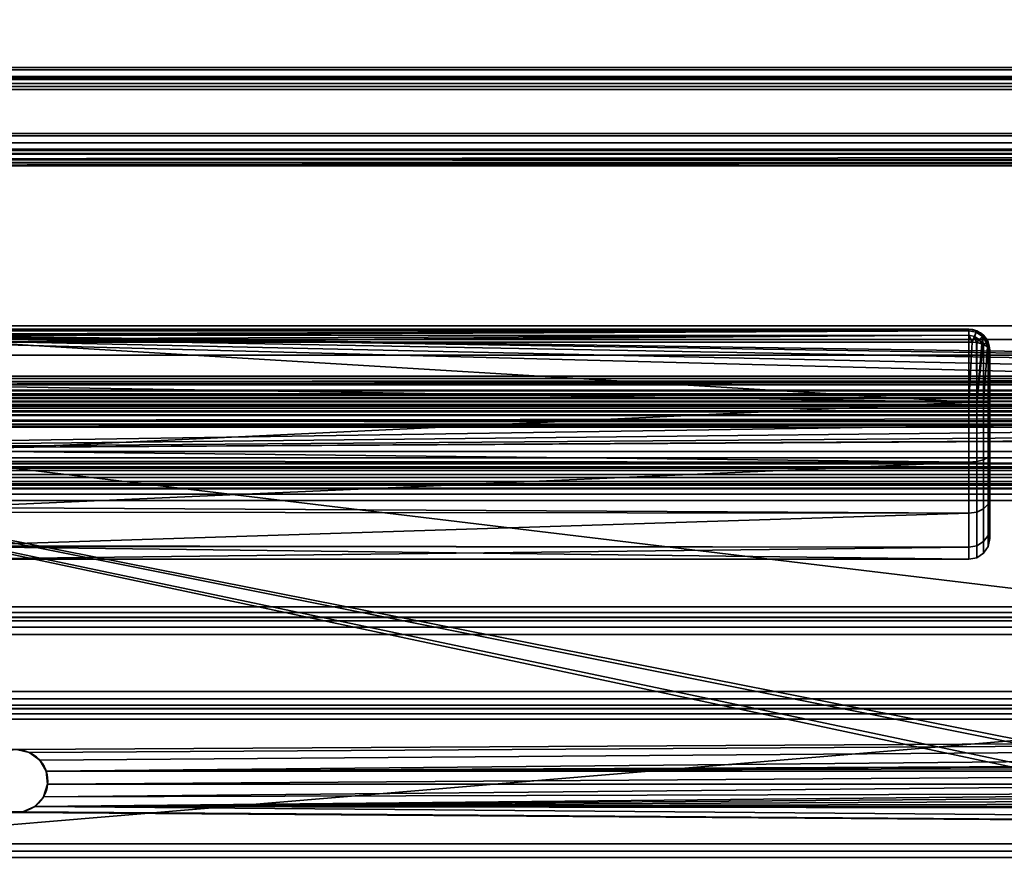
# Model space of a CAD drawing. Header units: millimetres. Extents: x -508 to 6708, y -110 to 248.
# Tile 188 of 256: x -222 to -128, y 21 to 101. Entities that reach past the tile are written whole.
import ezdxf

# ---------------------------------------------------------------- set-up
doc = ezdxf.new("R2010")
doc.units = ezdxf.units.MM
doc.layers.add('151', color=7, linetype='Continuous', true_color=0xffffff)

# ---------------------------------------------------------------- blocks, each defined once
blk = doc.blocks.new('UG_SURFACE_001')
at = {"layer": '151', "color": 252, "linetype": 'Continuous', "lineweight": 35}
for points in [[(507.5, -5.3, 2215.25), (507.5, 229.4, 2215.25), (-507.5, 229.4, 2215.25), (-507.5, -5.3, 2215.25)], [(-357.5, -5.3, 2065.25), (-357.5, 229.4, 2065.25), (357.5, 229.4, 2065.25), (357.5, -5.3, 2065.25)]]:
    blk.add_3dface(points, dxfattribs=at)
blk = doc.blocks.new('UG_SURFACE_023')
at = {"layer": '151', "color": 254, "linetype": 'Continuous', "lineweight": 35}
for points in [[(-131, 71, 1116), (-131, 71, 1092), (-226, 71, 1092.051), (-226, 71, 1115.949)], [(-131, 71, 1092), (-225.998, 71, 1092), (-226, 71, 1092.051)], [(-226, 71, 1115.949), (-225.998, 71, 1116), (-131, 71, 1116)], [(-131, 71, 1116), (-225.998, 71, 1116), (-225.93, 70.888, 1116.66)], [(-225.93, 70.888, 1091.34), (-225.998, 71, 1092), (-131, 71, 1092)], [(-225.93, 70.888, 1116.66), (-225.919, 70.853, 1116.723), (-131, 71, 1116)], [(-131, 71, 1092), (-225.919, 70.853, 1091.277), (-225.93, 70.888, 1091.34)], [(-131, 71, 1116), (-225.919, 70.853, 1116.723), (-225.913, 70.835, 1116.757)], [(-225.913, 70.835, 1091.243), (-225.919, 70.853, 1091.277), (-131, 71, 1092)], [(-225.913, 70.835, 1116.757), (-131, 70.847, 1116.764), (-131, 71, 1116)], [(-131, 71, 1092), (-131, 70.847, 1091.236), (-225.913, 70.835, 1091.243)], [(-131, 70.846, 1116.768), (-131, 70.847, 1116.764), (-225.913, 70.835, 1116.757)], [(-225.831, 70.566, 1090.757), (-225.913, 70.835, 1091.243), (-131, 70.847, 1091.236)], [(-131, 70.846, 1116.768), (-225.913, 70.835, 1116.757), (-225.831, 70.566, 1117.244)], [(-131, 70.847, 1091.236), (-225.794, 70.416, 1090.621), (-225.831, 70.566, 1090.757)], [(-225.831, 70.566, 1117.244), (-225.794, 70.416, 1117.379), (-131, 70.846, 1116.768)], [(-225.79, 70.399, 1090.607), (-225.794, 70.416, 1090.621), (-131, 70.847, 1091.236)], [(-131, 70.846, 1116.768), (-225.794, 70.416, 1117.379), (-225.79, 70.399, 1117.393)], [(-131, 70.847, 1091.236), (-131, 70.846, 1091.232), (-225.79, 70.399, 1090.607)], [(-225.79, 70.399, 1117.393), (-131, 70.415, 1117.411), (-131, 70.846, 1116.768)], [(-131, 70.846, 1091.232), (-131, 70.415, 1090.589), (-225.79, 70.399, 1090.607)], [(-130.293, 70.706, 1116.768), (-130.235, 70.848, 1116), (-131, 71, 1116), (-131, 70.847, 1116.764)], [(-131, 70.847, 1091.236), (-131, 71, 1092), (-130.235, 70.848, 1092), (-130.293, 70.706, 1091.232)], [(-131, 71, 1092), (-131, 71, 1116), (-130.235, 70.848, 1116), (-130.235, 70.848, 1092)], [(-131, 70.847, 1116.764), (-131, 70.846, 1116.768), (-130.293, 70.706, 1116.768)], [(-130.293, 70.706, 1091.232), (-131, 70.846, 1091.232), (-131, 70.847, 1091.236)], [(-130.461, 70.302, 1117.419), (-130.293, 70.706, 1116.768), (-131, 70.846, 1116.768), (-131, 70.415, 1117.411)], [(-131, 70.415, 1090.589), (-131, 70.846, 1091.232), (-130.293, 70.706, 1091.232), (-130.461, 70.302, 1090.581)], [(-130.461, 70.302, 1117.419), (-130.003, 69.997, 1117.419), (-129.694, 70.306, 1116.768), (-130.293, 70.706, 1116.768)], [(-130.293, 70.706, 1091.232), (-129.694, 70.306, 1091.232), (-130.003, 69.997, 1090.581), (-130.461, 70.302, 1090.581)], [(-130.293, 70.706, 1116.768), (-129.694, 70.306, 1116.768), (-129.586, 70.414, 1116), (-130.235, 70.848, 1116)], [(-130.235, 70.848, 1092), (-129.586, 70.414, 1092), (-129.694, 70.306, 1091.232), (-130.293, 70.706, 1091.232)], [(-130.235, 70.848, 1092), (-130.235, 70.848, 1116), (-129.586, 70.414, 1116), (-129.586, 70.414, 1092)], [(-131, 64.025, 1089), (-229, 65.568, 1089.082), (-225.647, 69.769, 1090.154)], [(-225.647, 69.769, 1117.846), (-229, 65.568, 1118.918), (-131, 64.025, 1119)], [(-131, 70.41, 1117.419), (-131, 70.415, 1117.411), (-225.79, 70.399, 1117.393)], [(-225.711, 70.067, 1090.308), (-225.79, 70.399, 1090.607), (-131, 70.415, 1090.589)], [(-131, 70.41, 1117.419), (-225.79, 70.399, 1117.393), (-225.711, 70.067, 1117.692)], [(-131, 70.415, 1090.589), (-225.65, 69.783, 1090.16), (-225.711, 70.067, 1090.308)], [(-225.711, 70.067, 1117.692), (-225.65, 69.783, 1117.84), (-131, 70.41, 1117.419)], [(-225.647, 69.769, 1090.154), (-225.65, 69.783, 1090.16), (-131, 70.415, 1090.589)], [(-131, 70.41, 1117.419), (-225.65, 69.783, 1117.84), (-225.647, 69.769, 1117.846)], [(-131, 70.415, 1090.589), (-131, 70.41, 1090.581), (-225.647, 69.769, 1090.154)], [(-225.647, 69.769, 1117.846), (-131, 69.769, 1117.846), (-131, 70.41, 1117.419)], [(-131, 70.41, 1090.581), (-131, 69.769, 1090.154), (-225.647, 69.769, 1090.154)], [(-131, 64.025, 1119), (-131, 69.769, 1117.846), (-225.647, 69.769, 1117.846)], [(-225.647, 69.769, 1090.154), (-131, 69.769, 1090.154), (-131, 64.025, 1089)], [(-131, 70.415, 1117.411), (-131, 70.41, 1117.419), (-130.461, 70.302, 1117.419)], [(-130.461, 70.302, 1090.581), (-131, 70.41, 1090.581), (-131, 70.415, 1090.589)], [(-131, 70.41, 1117.419), (-131, 69.769, 1117.846), (-130.661, 69.743, 1117.784)], [(-130.661, 69.743, 1117.784), (-130.461, 70.302, 1117.419), (-131, 70.41, 1117.419)], [(-131, 70.41, 1090.581), (-130.461, 70.302, 1090.581), (-130.661, 69.743, 1090.216)], [(-130.661, 69.743, 1090.216), (-131, 69.769, 1090.154), (-131, 70.41, 1090.581)], [(-131, 64.025, 1089), (-131, 69.769, 1090.154), (-130.661, 69.743, 1090.216)], [(-130.661, 69.743, 1117.784), (-131, 69.769, 1117.846), (-131, 64.025, 1119)], [(-131, 64.025, 1119), (-130.235, 64.025, 1118.848), (-130.271, 69.713, 1117.712), (-130.661, 69.743, 1117.784)], [(-130.661, 69.743, 1090.216), (-130.271, 69.713, 1090.288), (-130.235, 64.025, 1089.152), (-131, 64.025, 1089)], [(-130.461, 70.302, 1117.419), (-130.661, 69.743, 1117.784), (-130.271, 69.713, 1117.712)], [(-130.271, 69.713, 1090.288), (-130.661, 69.743, 1090.216), (-130.461, 70.302, 1090.581)], [(-130.271, 69.713, 1117.712), (-130.003, 69.997, 1117.419), (-130.461, 70.302, 1117.419)], [(-130.461, 70.302, 1090.581), (-130.003, 69.997, 1090.581), (-130.271, 69.713, 1090.288)], [(-130.003, 69.997, 1117.419), (-130.271, 69.713, 1117.712), (-130.235, 69.711, 1117.706)], [(-130.235, 69.711, 1090.294), (-130.271, 69.713, 1090.288), (-130.003, 69.997, 1090.581)], [(-130.235, 64.025, 1118.848), (-130.235, 69.711, 1117.706), (-130.271, 69.713, 1117.712)], [(-130.271, 69.713, 1090.288), (-130.235, 69.711, 1090.294), (-130.235, 64.025, 1089.152)], [(-130.235, 69.711, 1117.706), (-129.755, 69.587, 1117.41), (-130.003, 69.997, 1117.419)], [(-130.003, 69.997, 1090.581), (-129.755, 69.587, 1090.59), (-130.235, 69.711, 1090.294)], [(-130.235, 64.025, 1089.152), (-130.235, 69.711, 1090.294), (-129.755, 69.587, 1090.59)], [(-129.755, 69.587, 1117.41), (-130.235, 69.711, 1117.706), (-130.235, 64.025, 1118.848)], [(-129.694, 70.306, 1116.768), (-130.003, 69.997, 1117.419), (-129.755, 69.587, 1117.41)], [(-129.755, 69.587, 1090.59), (-130.003, 69.997, 1090.581), (-129.694, 70.306, 1091.232)], [(-129.755, 69.587, 1117.41), (-129.631, 69.556, 1117.333), (-129.694, 70.306, 1116.768)], [(-129.694, 70.306, 1091.232), (-129.631, 69.556, 1090.667), (-129.755, 69.587, 1090.59)], [(-129.694, 70.306, 1116.768), (-129.294, 69.707, 1116.768), (-129.152, 69.765, 1116), (-129.586, 70.414, 1116)], [(-129.586, 70.414, 1092), (-129.152, 69.765, 1092), (-129.294, 69.707, 1091.232), (-129.694, 70.306, 1091.232)], [(-129.631, 69.556, 1117.333), (-129.294, 69.707, 1116.768), (-129.694, 70.306, 1116.768)], [(-129.694, 70.306, 1091.232), (-129.294, 69.707, 1091.232), (-129.631, 69.556, 1090.667)], [(-129.294, 69.707, 1116.768), (-129.631, 69.556, 1117.333), (-129.586, 69.544, 1117.305)], [(-129.586, 69.544, 1090.695), (-129.631, 69.556, 1090.667), (-129.294, 69.707, 1091.232)], [(-129.586, 70.414, 1092), (-129.586, 70.414, 1116), (-129.152, 69.765, 1116), (-129.152, 69.765, 1092)], [(-129.586, 69.544, 1117.305), (-129.194, 69.318, 1116.764), (-129.294, 69.707, 1116.768)], [(-129.294, 69.707, 1091.232), (-129.194, 69.318, 1091.236), (-129.586, 69.544, 1090.695)], [(-129.152, 69.765, 1116), (-129.294, 69.707, 1116.768), (-129.194, 69.318, 1116.764)], [(-129.194, 69.318, 1091.236), (-129.294, 69.707, 1091.232), (-129.152, 69.765, 1092)], [(-129.194, 69.318, 1116.764), (-129.152, 69.294, 1116.706), (-129.152, 69.765, 1116)], [(-129.152, 69.765, 1092), (-129.152, 69.294, 1091.293), (-129.194, 69.318, 1091.236)], [(-129.152, 69.294, 1116.706), (-129, 69, 1116), (-129.152, 69.765, 1116)], [(-129.152, 69.765, 1092), (-129, 69, 1092), (-129.152, 69.294, 1091.293)], [(-129.152, 69.765, 1092), (-129.152, 69.765, 1116), (-129, 69, 1116), (-129, 69, 1092)], [(-130.235, 64.025, 1118.848), (-129.631, 69.556, 1117.333), (-129.755, 69.587, 1117.41)], [(-129.755, 69.587, 1090.59), (-129.631, 69.556, 1090.667), (-130.235, 64.025, 1089.152)], [(-130.235, 64.025, 1118.848), (-129.586, 64.024, 1118.414), (-129.586, 69.544, 1117.305), (-129.631, 69.556, 1117.333)], [(-129.631, 69.556, 1090.667), (-129.586, 69.544, 1090.695), (-129.586, 64.024, 1089.586), (-130.235, 64.025, 1089.152)], [(-129.586, 64.024, 1089.586), (-129.586, 69.544, 1090.695), (-129.194, 69.318, 1091.236)], [(-129.194, 69.318, 1116.764), (-129.586, 69.544, 1117.305), (-129.586, 64.024, 1118.414)], [(-129.586, 64.024, 1118.414), (-129.152, 64.023, 1117.765), (-129.152, 69.294, 1116.706), (-129.194, 69.318, 1116.764)], [(-129.194, 69.318, 1091.236), (-129.152, 69.294, 1091.293), (-129.152, 64.023, 1090.235), (-129.586, 64.024, 1089.586)], [(-129, 69, 1092), (-129, 64.022, 1091), (-129.152, 64.023, 1090.235), (-129.152, 69.294, 1091.293)], [(-129, 64.022, 1117), (-129, 69, 1116), (-129.152, 69.294, 1116.706), (-129.152, 64.023, 1117.765)], [(-129, 69, 1092), (-129, 69, 1116), (-129, 64.022, 1117), (-129, 59.04, 1116.017)], [(-129, 59.04, 1091.983), (-129, 64.022, 1091), (-129, 69, 1092), (-129, 59.04, 1116.017)], [(-131, 64.025, 1089), (-229, 64.051, 1089.242), (-229, 65.568, 1089.082)], [(-229, 65.568, 1118.918), (-229, 64.051, 1118.758), (-131, 64.025, 1119)], [(-131, 64.025, 1119), (-229, 64.051, 1118.758), (-229, 59.365, 1118.266)], [(-229, 59.365, 1089.734), (-229, 64.051, 1089.242), (-131, 64.025, 1089)], [(-229, 59.365, 1118.266), (-131, 58.277, 1117.865), (-131, 64.025, 1119)], [(-131, 64.025, 1089), (-131, 58.277, 1090.135), (-229, 59.365, 1089.734)], [(-130.235, 64.025, 1089.152), (-130.235, 58.335, 1090.275), (-131, 58.277, 1090.135), (-131, 64.025, 1089)], [(-130.235, 58.335, 1117.725), (-130.235, 64.025, 1118.848), (-131, 64.025, 1119), (-131, 58.277, 1117.865)], [(-129.586, 64.024, 1089.586), (-129.586, 58.501, 1090.676), (-130.235, 58.335, 1090.275), (-130.235, 64.025, 1089.152)], [(-129.586, 58.501, 1117.324), (-129.586, 64.024, 1118.414), (-130.235, 64.025, 1118.848), (-130.235, 58.335, 1117.725)], [(-129.152, 64.023, 1090.235), (-129.152, 58.748, 1091.276), (-129.586, 58.501, 1090.676), (-129.586, 64.024, 1089.586)], [(-129.152, 58.748, 1116.724), (-129.152, 64.023, 1117.765), (-129.586, 64.024, 1118.414), (-129.586, 58.501, 1117.324)], [(-129, 64.022, 1091), (-129, 59.04, 1091.983), (-129.152, 58.748, 1091.276), (-129.152, 64.023, 1090.235)], [(-129, 59.04, 1116.017), (-129, 64.022, 1117), (-129.152, 64.023, 1117.765), (-129.152, 58.748, 1116.724)], [(-131, 58.277, 1090.135), (-229, 58.376, 1090.305), (-229, 59.365, 1089.734)], [(-229, 59.365, 1118.266), (-229, 58.376, 1117.695), (-131, 58.277, 1117.865)], [(-131, 58.277, 1117.865), (-229, 58.376, 1117.695), (-229, 53.963, 1115.147)], [(-229, 53.963, 1092.853), (-229, 58.376, 1090.305), (-131, 58.277, 1090.135)], [(-130.235, 58.335, 1090.275), (-130.235, 53.51, 1093.492), (-131, 53.402, 1093.385), (-131, 58.277, 1090.135)], [(-130.235, 53.51, 1114.508), (-130.235, 58.335, 1117.725), (-131, 58.277, 1117.865), (-131, 53.402, 1114.615)], [(-129.586, 58.501, 1090.676), (-129.586, 53.816, 1093.799), (-130.235, 53.51, 1093.492), (-130.235, 58.335, 1090.275)], [(-129.586, 53.816, 1114.201), (-129.586, 58.501, 1117.324), (-130.235, 58.335, 1117.725), (-130.235, 53.51, 1114.508)], [(-129.152, 58.748, 1091.276), (-129.152, 54.275, 1094.258), (-129.586, 53.816, 1093.799), (-129.586, 58.501, 1090.676)], [(-129.152, 54.275, 1113.742), (-129.152, 58.748, 1116.724), (-129.586, 58.501, 1117.324), (-129.586, 53.816, 1114.201)], [(-129, 59.04, 1091.983), (-129, 54.815, 1094.8), (-129.152, 54.275, 1094.258), (-129.152, 58.748, 1091.276)], [(-129, 54.815, 1113.2), (-129, 59.04, 1116.017), (-129.152, 58.748, 1116.724), (-129.152, 54.275, 1113.742)], [(-129, 54.815, 1094.8), (-129, 59.04, 1116.017), (-129, 54.815, 1113.2)], [(-129, 54.815, 1094.8), (-129, 59.04, 1091.983), (-129, 59.04, 1116.017)], [(-229, 53.963, 1115.147), (-131, 53.402, 1114.615), (-131, 58.277, 1117.865)], [(-131, 58.277, 1090.135), (-131, 53.402, 1093.385), (-229, 53.963, 1092.853)], [(-129, 54.815, 1094.8), (-129, 51.992, 1099.02), (-129.152, 51.285, 1098.727), (-129.152, 54.275, 1094.258)], [(-129, 51.992, 1108.98), (-129, 54.815, 1113.2), (-129.152, 54.275, 1113.742), (-129.152, 51.285, 1109.273)], [(-129, 54.815, 1113.2), (-129, 51.992, 1108.98), (-129, 51, 1104)], [(-129, 51, 1104), (-129, 51.992, 1099.02), (-129, 54.815, 1094.8), (-129, 54.815, 1113.2)], [(-131, 53.402, 1093.385), (-229, 53.516, 1093.467), (-229, 53.963, 1092.853)], [(-229, 53.963, 1115.147), (-229, 53.516, 1114.532), (-131, 53.402, 1114.615)], [(-129.586, 53.816, 1093.799), (-129.586, 50.685, 1098.478), (-130.235, 50.285, 1098.312), (-130.235, 53.51, 1093.492)], [(-129.586, 50.685, 1109.522), (-129.586, 53.816, 1114.201), (-130.235, 53.51, 1114.508), (-130.235, 50.285, 1109.688)], [(-129.152, 54.275, 1094.258), (-129.152, 51.285, 1098.727), (-129.586, 50.685, 1098.478), (-129.586, 53.816, 1093.799)], [(-129.152, 51.285, 1109.273), (-129.152, 54.275, 1113.742), (-129.586, 53.816, 1114.201), (-129.586, 50.685, 1109.522)], [(-131, 53.402, 1114.615), (-229, 53.516, 1114.532), (-229, 50.297, 1110.101)], [(-229, 50.297, 1097.899), (-229, 53.516, 1093.467), (-131, 53.402, 1093.385)], [(-229, 50.297, 1110.101), (-131, 50.144, 1109.746), (-131, 53.402, 1114.615)], [(-229, 50.297, 1097.899), (-131, 53.402, 1093.385), (-131, 50.144, 1098.254)], [(-130.235, 53.51, 1093.492), (-130.235, 50.285, 1098.312), (-131, 50.144, 1098.254), (-131, 53.402, 1093.385)], [(-130.235, 50.285, 1109.688), (-130.235, 53.51, 1114.508), (-131, 53.402, 1114.615), (-131, 50.144, 1109.746)], [(-129, 51.992, 1099.02), (-129, 51, 1104), (-129.152, 50.235, 1104), (-129.152, 51.285, 1098.727)], [(-129, 51, 1104), (-129, 51.992, 1108.98), (-129.152, 51.285, 1109.273), (-129.152, 50.235, 1104)], [(-129.152, 51.285, 1098.727), (-129.152, 50.235, 1104), (-129.586, 49.586, 1104), (-129.586, 50.685, 1098.478)], [(-129.152, 50.235, 1104), (-129.152, 51.285, 1109.273), (-129.586, 50.685, 1109.522), (-129.586, 49.586, 1104)], [(-131, 50.144, 1098.254), (-229, 50.218, 1098.27), (-229, 50.297, 1097.899)], [(-229, 50.297, 1110.101), (-229, 50.218, 1109.73), (-131, 50.144, 1109.746)], [(-131, 50.144, 1109.746), (-229, 50.218, 1109.73), (-229, 49, 1104)], [(-131, 49, 1104), (-229, 49, 1104), (-229, 50.218, 1098.27)], [(-229, 50.218, 1098.27), (-131, 50.144, 1098.254), (-131, 49, 1104)], [(-229, 49, 1104), (-131, 49, 1104), (-131, 50.144, 1109.746)], [(-130.235, 50.285, 1098.312), (-130.235, 49.152, 1104), (-131, 49, 1104), (-131, 50.144, 1098.254)], [(-130.235, 49.152, 1104), (-130.235, 50.285, 1109.688), (-131, 50.144, 1109.746), (-131, 49, 1104)], [(-129.586, 50.685, 1098.478), (-129.586, 49.586, 1104), (-130.235, 49.152, 1104), (-130.235, 50.285, 1098.312)], [(-129.586, 49.586, 1104), (-129.586, 50.685, 1109.522), (-130.235, 50.285, 1109.688), (-130.235, 49.152, 1104)]]:
    blk.add_3dface(points, dxfattribs=at)
blk = doc.blocks.new('UG_SURFACE_205')
at = {"layer": '151', "color": 252, "linetype": 'Continuous', "lineweight": 35}
for points in [[(-343, 88.2, 2050.25), (343, 88.2, 2050.25), (343, 89.7, 2050.25), (-343, 89.7, 2050.25)], [(-326.08, 89.7, 2033.33), (-343, 89.7, 2050.25), (343, 89.7, 2050.25), (326.08, 89.7, 2033.33)], [(324.901, 89.466, 2032.151), (-324.901, 89.466, 2032.151), (-326.08, 89.7, 2033.33), (326.08, 89.7, 2033.33)], [(323.902, 88.798, 2031.152), (-323.902, 88.798, 2031.152), (-324.901, 89.466, 2032.151), (324.901, 89.466, 2032.151)], [(323.234, 87.799, 2030.484), (-323.234, 87.799, 2030.484), (-323.902, 88.798, 2031.152), (323.902, 88.798, 2031.152)], [(-326.08, 88.2, 2033.33), (326.08, 88.2, 2033.33), (343, 88.2, 2050.25), (-343, 88.2, 2050.25)], [(326.08, 88.2, 2033.33), (-326.08, 88.2, 2033.33), (-325.475, 88.08, 2032.725), (325.475, 88.08, 2032.725)], [(325.475, 88.08, 2032.725), (-325.475, 88.08, 2032.725), (-324.963, 87.737, 2032.213), (324.963, 87.737, 2032.213)], [(324.963, 87.737, 2032.213), (-324.963, 87.737, 2032.213), (-324.62, 87.225, 2031.87), (324.62, 87.225, 2031.87)], [(-323.059, 87.221, 2030.309), (-323.234, 87.799, 2030.484), (323.234, 87.799, 2030.484)], [(-323.059, 87.221, 2030.309), (323.234, 87.799, 2030.484), (323.059, 87.221, 2030.309)], [(324.53, 86.928, 2031.78), (-324.62, 87.225, 2031.87), (-324.53, 86.928, 2031.78)], [(324.53, 86.928, 2031.78), (324.62, 87.225, 2031.87), (-324.62, 87.225, 2031.87)], [(-324.53, 86.928, 2031.78), (324.5, 86.62, 2031.75), (324.53, 86.928, 2031.78)], [(-324.53, 86.928, 2031.78), (-324.5, 86.62, 2031.75), (324.5, 86.62, 2031.75)], [(-324.5, 66.28, 2031.75), (324.5, 66.28, 2031.75), (324.5, 86.62, 2031.75), (-324.5, 86.62, 2031.75)], [(323.059, 87.221, 2030.309), (-323, 86.62, 2030.25), (-323.059, 87.221, 2030.309)], [(323.059, 87.221, 2030.309), (323, 86.62, 2030.25), (-323, 86.62, 2030.25)], [(-323, 66.28, 2030.25), (-323, 86.62, 2030.25), (323, 86.62, 2030.25), (323, 66.28, 2030.25)], [(324.5, 66.28, 2031.75), (-324.5, 66.28, 2031.75), (-324.441, 65.679, 2031.691)], [(324.441, 65.679, 2031.691), (324.5, 66.28, 2031.75), (-324.441, 65.679, 2031.691)], [(-322.97, 65.972, 2030.22), (-323, 66.28, 2030.25), (323, 66.28, 2030.25)], [(-322.97, 65.972, 2030.22), (323, 66.28, 2030.25), (322.97, 65.972, 2030.22)], [(322.97, 65.972, 2030.22), (322.88, 65.675, 2030.13), (-322.88, 65.675, 2030.13), (-322.97, 65.972, 2030.22)], [(-324.441, 65.679, 2031.691), (-324.266, 65.101, 2031.516), (324.266, 65.101, 2031.516), (324.441, 65.679, 2031.691)], [(324.266, 65.101, 2031.516), (-324.266, 65.101, 2031.516), (-323.598, 64.102, 2030.848), (323.598, 64.102, 2030.848)], [(322.537, 65.163, 2029.787), (-322.537, 65.163, 2029.787), (-322.88, 65.675, 2030.13), (322.88, 65.675, 2030.13)], [(322.025, 64.82, 2029.275), (-322.025, 64.82, 2029.275), (-322.537, 65.163, 2029.787), (322.537, 65.163, 2029.787)], [(323.598, 64.102, 2030.848), (-323.598, 64.102, 2030.848), (-322.599, 63.434, 2029.849), (322.599, 63.434, 2029.849)], [(321.42, 64.7, 2028.67), (-321.42, 64.7, 2028.67), (-322.025, 64.82, 2029.275), (322.025, 64.82, 2029.275)], [(-316.08, 64.7, 2023.33), (-321.42, 64.7, 2028.67), (321.42, 64.7, 2028.67), (316.08, 64.7, 2023.33)], [(314.901, 64.466, 2022.151), (-314.901, 64.466, 2022.151), (-316.08, 64.7, 2023.33), (316.08, 64.7, 2023.33)], [(313.902, 63.798, 2021.152), (-313.902, 63.798, 2021.152), (-314.901, 64.466, 2022.151), (314.901, 64.466, 2022.151)], [(322.599, 63.434, 2029.849), (-322.599, 63.434, 2029.849), (-321.42, 63.2, 2028.67), (321.42, 63.2, 2028.67)], [(-316.08, 63.2, 2023.33), (316.08, 63.2, 2023.33), (321.42, 63.2, 2028.67), (-321.42, 63.2, 2028.67)], [(316.08, 63.2, 2023.33), (-316.08, 63.2, 2023.33), (-315.475, 63.08, 2022.725), (315.475, 63.08, 2022.725)], [(315.475, 63.08, 2022.725), (-315.475, 63.08, 2022.725), (-314.963, 62.737, 2022.213), (314.963, 62.737, 2022.213)], [(313.234, 62.799, 2020.484), (-313.234, 62.799, 2020.484), (-313.902, 63.798, 2021.152), (313.902, 63.798, 2021.152)], [(314.963, 62.737, 2022.213), (-314.963, 62.737, 2022.213), (-314.62, 62.225, 2021.87), (314.62, 62.225, 2021.87)], [(314.53, 61.928, 2021.78), (-314.62, 62.225, 2021.87), (-314.53, 61.928, 2021.78)], [(314.53, 61.928, 2021.78), (314.62, 62.225, 2021.87), (-314.62, 62.225, 2021.87)], [(-313.059, 62.221, 2020.309), (-313.234, 62.799, 2020.484), (313.234, 62.799, 2020.484)], [(-313.059, 62.221, 2020.309), (313.234, 62.799, 2020.484), (313.059, 62.221, 2020.309)], [(313.059, 62.221, 2020.309), (-313, 61.62, 2020.25), (-313.059, 62.221, 2020.309)], [(313.059, 62.221, 2020.309), (313, 61.62, 2020.25), (-313, 61.62, 2020.25)], [(-314.53, 61.928, 2021.78), (314.5, 61.62, 2021.75), (314.53, 61.928, 2021.78)], [(-314.53, 61.928, 2021.78), (-314.5, 61.62, 2021.75), (314.5, 61.62, 2021.75)], [(-314.5, -22.22, 2021.75), (314.5, -22.22, 2021.75), (314.5, 61.62, 2021.75), (-314.5, 61.62, 2021.75)], [(-313, -22.22, 2020.25), (-313, 61.62, 2020.25), (313, 61.62, 2020.25), (313, -22.22, 2020.25)]]:
    blk.add_3dface(points, dxfattribs=at)
blk = doc.blocks.new('UG_SURFACE_211')
at = {"layer": '151', "color": 252, "linetype": 'Continuous', "lineweight": 35}
for points in [[(312, 68.5, 2020.25), (-312, 68.5, 2020.25), (-246.8, 21.801, 2020.25), (-244.3, 21.801, 2020.25)], [(312, 68.5, 2018.75), (-312, 68.5, 2018.75), (-312, 68.5, 2020.25), (312, 68.5, 2020.25)], [(-312, 68.5, 2018.75), (-92.367, 21.801, 2018.75), (-244.3, 21.801, 2018.75)], [(-312, 68.5, 2018.75), (75.967, 21.801, 2018.75), (-75.967, 21.801, 2018.75)], [(-312, 68.5, 2018.75), (-78.467, 21.801, 2018.75), (-89.867, 21.801, 2018.75)], [(-89.867, 21.801, 2018.75), (-92.367, 21.801, 2018.75), (-312, 68.5, 2018.75)], [(-312, 68.5, 2018.75), (312, 68.5, 2018.75), (78.467, 21.801, 2018.75), (75.967, 21.801, 2018.75)], [(-75.967, 21.801, 2018.75), (-78.467, 21.801, 2018.75), (-312, 68.5, 2018.75)], [(312, 68.5, 2020.25), (-244.3, 21.801, 2020.25), (-92.367, 21.801, 2020.25)], [(-244.3, 21.801, 2020.25), (-244.3, 17.08, 2020.25), (-92.367, 17.08, 2020.25), (-92.367, 21.801, 2020.25)], [(-92.367, 21.801, 2018.75), (-92.367, 17.08, 2018.75), (-244.3, 17.08, 2018.75), (-244.3, 21.801, 2018.75)]]:
    blk.add_3dface(points, dxfattribs=at)
blk = doc.blocks.new('UG_SURFACE_214')
at = {"layer": '151', "color": 252, "linetype": 'Continuous', "lineweight": 35}
for points in [[(296, 96.014, -10.533), (296, 95.014, -10.533), (-296, 95.014, -10.533), (-296, 96.014, -10.533)], [(296, 96.014, -10.533), (-296, 96.014, -10.533), (-296, 96.014, -4.442), (296, 96.014, -4.442)], [(-296, 95.785, -3.379), (296, 95.785, -3.379), (296, 96.014, -4.442), (-296, 96.014, -4.442)], [(-296, 95.138, -2.505), (296, 95.138, -2.505), (296, 95.785, -3.379), (-296, 95.785, -3.379)], [(-296, 94.189, -1.975), (296, 94.189, -1.975), (296, 95.138, -2.505), (-296, 95.138, -2.505)], [(296, 95.014, -10.533), (296, 95.014, -4.442), (-296, 95.014, -4.442), (-296, 95.014, -10.533)], [(-296, 95.014, -4.442), (296, 95.014, -4.442), (296, 94.874, -3.791), (-296, 94.874, -3.791)], [(-296, 94.874, -3.791), (296, 94.874, -3.791), (296, 94.478, -3.256), (-296, 94.478, -3.256)], [(-296, 94.478, -3.256), (296, 94.478, -3.256), (296, 93.896, -2.932), (-296, 93.896, -2.932)], [(296, 94.189, -1.975), (-296, 94.189, -1.975), (-296, 64.383, 7.137), (296, 64.383, 7.137)], [(296, 93.896, -2.932), (296, 64.091, 6.181), (-296, 64.091, 6.181), (-296, 93.896, -2.932)], [(-296, 63.629, 7.25), (296, 63.629, 7.25), (296, 64.383, 7.137), (-296, 64.383, 7.137)], [(-296, 64.091, 6.181), (296, 64.091, 6.181), (296, 63.629, 6.25), (-296, 63.629, 6.25)], [(296, 63.629, 7.25), (-296, 63.629, 7.25), (-296, 6.5, 7.25), (296, 6.5, 7.25)], [(296, 63.629, 6.25), (296, 6.5, 6.25), (-296, 6.5, 6.25), (-296, 63.629, 6.25)]]:
    blk.add_3dface(points, dxfattribs=at)
blk = doc.blocks.new('UG_SURFACE_215')
at = {"layer": '151', "color": 252, "linetype": 'Continuous', "lineweight": 35}
for points in [[(292, 71.312, -8.75), (-292, 71.312, -8.75), (-292, 71.312, -7.25), (292, 71.312, -7.25)], [(-292, 71.312, -7.25), (-1.22, 66.741, -7.25), (0, 67, -7.25)], [(-292, 71.312, -7.25), (-2.853, 64.927, -7.25), (-2.229, 66.007, -7.25)], [(-2.229, 66.007, -7.25), (-1.22, 66.741, -7.25), (-292, 71.312, -7.25)], [(0, 67, -7.25), (292, 71.312, -7.25), (-292, 71.312, -7.25)], [(-292, 71.312, -7.25), (-292, 59.292, -7.25), (-2.598, 62.5, -7.25), (-2.984, 63.686, -7.25)], [(-2.984, 63.686, -7.25), (-2.853, 64.927, -7.25), (-292, 71.312, -7.25)], [(-292, 59.292, -8.75), (-292, 71.312, -8.75), (-2.853, 64.927, -8.75), (-2.984, 63.686, -8.75)], [(-292, 71.312, -8.75), (0, 67, -8.75), (-1.22, 66.741, -8.75)], [(0, 67, -8.75), (-292, 71.312, -8.75), (292, 71.312, -8.75)], [(-1.22, 66.741, -8.75), (-2.229, 66.007, -8.75), (-292, 71.312, -8.75)], [(-2.229, 66.007, -8.75), (-2.853, 64.927, -8.75), (-292, 71.312, -8.75)], [(-2.984, 63.686, -8.75), (-2.598, 62.5, -8.75), (-292, 59.292, -8.75)], [(-1.763, 61.573, -7.25), (-2.598, 62.5, -7.25), (-292, 59.292, -7.25)], [(-292, 59.292, -8.75), (-2.598, 62.5, -8.75), (-1.763, 61.573, -8.75)], [(-292, 59.292, -7.25), (-0.624, 61.066, -7.25), (-1.763, 61.573, -7.25)], [(-292, 59.292, -8.75), (-1.763, 61.573, -8.75), (-0.624, 61.066, -8.75)], [(-292, 59.292, -7.25), (292, 59.292, -7.25), (0.624, 61.066, -7.25), (-0.624, 61.066, -7.25)], [(-0.624, 61.066, -8.75), (0, 61, -8.75), (-292, 59.292, -8.75)], [(292, 59.292, -8.75), (-292, 59.292, -8.75), (0, 61, -8.75)], [(-292, 58.687, -7.13), (292, 58.687, -7.13), (292, 59.292, -7.25), (-292, 59.292, -7.25)], [(-292, 59.292, -8.75), (292, 59.292, -8.75), (292, 58.113, -8.516), (-292, 58.113, -8.516)], [(-292, 58.174, -6.787), (292, 58.174, -6.787), (292, 58.687, -7.13), (-292, 58.687, -7.13)], [(-292, 57.832, -6.275), (292, 57.832, -6.275), (292, 58.174, -6.787), (-292, 58.174, -6.787)], [(-292, 58.113, -8.516), (292, 58.113, -8.516), (292, 57.114, -7.848), (-292, 57.114, -7.848)], [(-292, 57.712, -5.67), (292, 57.712, -5.67), (292, 57.832, -6.275), (-292, 57.832, -6.275)], [(-292, 57.477, 4.349), (292, 57.477, 4.349), (292, 57.712, 3.17), (-292, 57.712, 3.17)], [(-292, 57.712, 3.17), (292, 57.712, 3.17), (292, 57.712, -5.67), (-292, 57.712, -5.67)], [(-292, 56.81, 5.348), (292, 56.81, 5.348), (292, 57.477, 4.349), (-292, 57.477, 4.349)], [(-292, 57.114, -7.848), (292, 57.114, -7.848), (292, 56.446, -6.849), (-292, 56.446, -6.849)], [(-292, 55.81, 6.016), (292, 55.81, 6.016), (292, 56.81, 5.348), (-292, 56.81, 5.348)], [(-292, 56.446, -6.849), (292, 56.446, -6.849), (292, 56.212, -5.67), (-292, 56.212, -5.67)], [(-292, 56.212, 3.17), (292, 56.212, 3.17), (292, 56.091, 3.775), (-292, 56.091, 3.775)], [(-292, 56.212, -5.67), (292, 56.212, -5.67), (292, 56.212, 3.17), (-292, 56.212, 3.17)], [(-292, 56.091, 3.775), (292, 56.091, 3.775), (292, 55.749, 4.287), (-292, 55.749, 4.287)], [(-292, 54.632, 6.25), (292, 54.632, 6.25), (292, 55.81, 6.016), (-292, 55.81, 6.016)], [(-292, 55.749, 4.287), (292, 55.749, 4.287), (292, 55.236, 4.63), (-292, 55.236, 4.63)], [(-292, 55.236, 4.63), (292, 55.236, 4.63), (292, 54.632, 4.75), (-292, 54.632, 4.75)], [(-292, 44.454, 6.25), (292, 44.454, 6.25), (292, 54.632, 6.25), (-292, 54.632, 6.25)], [(-292, 54.632, 4.75), (292, 54.632, 4.75), (292, 44.454, 4.75), (-292, 44.454, 4.75)], [(-292, 43.418, 6.07), (292, 43.418, 6.07), (292, 44.454, 6.25), (-292, 44.454, 6.25)], [(-292, 44.454, 4.75), (292, 44.454, 4.75), (292, 43.922, 4.658), (-292, 43.922, 4.658)], [(-292, 43.922, 4.658), (292, 43.922, 4.658), (292, 43.453, 4.392), (-292, 43.453, 4.392)], [(-292, 43.453, 4.392), (292, 43.453, 4.392), (292, 43.1, 3.984), (-292, 43.1, 3.984)], [(-292, 42.502, 5.552), (292, 42.502, 5.552), (292, 43.418, 6.07), (-292, 43.418, 6.07)], [(-292, 43.1, 3.984), (292, 43.1, 3.984), (292, 36.346, -7.256), (-292, 36.346, -7.256)], [(-292, 41.814, 4.756), (292, 41.814, 4.756), (292, 42.502, 5.552), (-292, 42.502, 5.552)], [(-292, 35.06, -6.484), (292, 35.06, -6.484), (292, 41.814, 4.756), (-292, 41.814, 4.756)], [(-292, 36.346, -7.256), (292, 36.346, -7.256), (292, 35.658, -8.052), (-292, 35.658, -8.052)], [(-292, 35.658, -8.052), (292, 35.658, -8.052), (292, 34.743, -8.57), (-292, 34.743, -8.57)], [(-292, 34.708, -6.892), (292, 34.708, -6.892), (292, 35.06, -6.484), (-292, 35.06, -6.484)], [(-292, 34.743, -8.57), (292, 34.743, -8.57), (292, 33.706, -8.75), (-292, 33.706, -8.75)], [(-292, 34.238, -7.158), (292, 34.238, -7.158), (292, 34.708, -6.892), (-292, 34.708, -6.892)], [(-292, 33.706, -7.25), (292, 33.706, -7.25), (292, 34.238, -7.158), (-292, 34.238, -7.158)], [(292, 33.706, -7.25), (-292, 33.706, -7.25), (-222, 30.8, -7.25)], [(-222, 30.8, -8.75), (-292, 33.706, -8.75), (292, 33.706, -8.75)], [(-222, 30.8, -7.25), (-220.78, 30.541, -7.25), (292, 33.706, -7.25)], [(292, 33.706, -8.75), (-220.78, 30.541, -8.75), (-222, 30.8, -8.75)], [(292, 33.706, -7.25), (-220.78, 30.541, -7.25), (-219.771, 29.807, -7.25)], [(-219.771, 29.807, -8.75), (-220.78, 30.541, -8.75), (292, 33.706, -8.75)], [(-219.771, 29.807, -7.25), (-219.147, 28.727, -7.25), (292, 33.706, -7.25)], [(292, 33.706, -8.75), (-219.147, 28.727, -8.75), (-219.771, 29.807, -8.75)], [(222, 30.8, -7.25), (292, 33.706, -7.25), (-219.147, 28.727, -7.25)], [(-219.147, 28.727, -8.75), (292, 33.706, -8.75), (222, 30.8, -8.75)], [(-220.78, 30.541, -8.75), (-220.78, 30.541, -7.25), (-222, 30.8, -7.25), (-222, 30.8, -8.75)], [(-219.771, 29.807, -8.75), (-219.771, 29.807, -7.25), (-220.78, 30.541, -7.25), (-220.78, 30.541, -8.75)], [(220.78, 30.541, -8.75), (219.771, 29.807, -8.75), (-220.237, 25.373, -8.75), (-219.402, 26.3, -8.75)], [(220.78, 30.541, -8.75), (-219.402, 26.3, -8.75), (-219.016, 27.486, -8.75)], [(-219.147, 28.727, -7.25), (220.78, 30.541, -7.25), (222, 30.8, -7.25)], [(222, 30.8, -8.75), (220.78, 30.541, -8.75), (-219.147, 28.727, -8.75)], [(219.771, 29.807, -7.25), (220.78, 30.541, -7.25), (-219.147, 28.727, -7.25)], [(-219.016, 27.486, -8.75), (-219.147, 28.727, -8.75), (220.78, 30.541, -8.75)], [(-220.237, 25.373, -8.75), (219.771, 29.807, -8.75), (219.147, 28.727, -8.75)], [(-219.147, 28.727, -8.75), (-219.147, 28.727, -7.25), (-219.771, 29.807, -7.25), (-219.771, 29.807, -8.75)], [(219.147, 28.727, -7.25), (219.771, 29.807, -7.25), (-219.147, 28.727, -7.25)], [(219.147, 28.727, -8.75), (219.016, 27.486, -8.75), (-220.237, 25.373, -8.75)], [(-219.016, 27.486, -8.75), (-219.016, 27.486, -7.25), (-219.147, 28.727, -7.25), (-219.147, 28.727, -8.75)], [(219.016, 27.486, -7.25), (219.147, 28.727, -7.25), (-219.147, 28.727, -7.25), (-219.016, 27.486, -7.25)], [(-219.402, 26.3, -7.25), (-220.237, 25.373, -7.25), (219.016, 27.486, -7.25)], [(219.402, 26.3, -7.25), (219.016, 27.486, -7.25), (-220.237, 25.373, -7.25)], [(-220.237, 25.373, -8.75), (219.016, 27.486, -8.75), (219.402, 26.3, -8.75)], [(-219.402, 26.3, -8.75), (-219.402, 26.3, -7.25), (-219.016, 27.486, -7.25), (-219.016, 27.486, -8.75)], [(-219.016, 27.486, -7.25), (-219.402, 26.3, -7.25), (219.016, 27.486, -7.25)], [(-220.237, 25.373, -8.75), (-220.237, 25.373, -7.25), (-219.402, 26.3, -7.25), (-219.402, 26.3, -8.75)], [(-220.237, 25.373, -7.25), (220.237, 25.373, -7.25), (219.402, 26.3, -7.25)], [(219.402, 26.3, -8.75), (220.237, 25.373, -8.75), (-220.237, 25.373, -8.75)], [(-292, 21.08, -7.25), (292, 21.08, -7.25), (-221.376, 24.866, -7.25), (-222.624, 24.866, -7.25)], [(-222, 24.8, -8.75), (292, 21.08, -8.75), (-292, 21.08, -8.75)], [(-222.624, 24.866, -7.25), (-221.376, 24.866, -7.25), (-222, 24.8, -8.75)], [(-221.376, 24.866, -7.25), (-221.376, 24.866, -8.75), (-222, 24.8, -8.75)], [(-222, 24.8, -8.75), (-221.376, 24.866, -8.75), (292, 21.08, -8.75)], [(-221.376, 24.866, -8.75), (-221.376, 24.866, -7.25), (-220.237, 25.373, -7.25), (-220.237, 25.373, -8.75)], [(-220.237, 25.373, -7.25), (-221.376, 24.866, -7.25), (292, 21.08, -7.25)], [(-221.376, 24.866, -8.75), (-220.237, 25.373, -8.75), (292, 21.08, -8.75)], [(221.376, 24.866, -7.25), (-220.237, 25.373, -7.25), (292, 21.08, -7.25)], [(221.376, 24.866, -7.25), (220.237, 25.373, -7.25), (-220.237, 25.373, -7.25)], [(-220.237, 25.373, -8.75), (221.376, 24.866, -8.75), (222, 24.8, -8.75)], [(222, 24.8, -8.75), (292, 21.08, -8.75), (-220.237, 25.373, -8.75)], [(220.237, 25.373, -8.75), (221.376, 24.866, -8.75), (-220.237, 25.373, -8.75)], [(-292, 20.475, -7.13), (292, 20.475, -7.13), (292, 21.08, -7.25), (-292, 21.08, -7.25)], [(-292, 21.08, -8.75), (292, 21.08, -8.75), (292, 19.901, -8.516), (-292, 19.901, -8.516)]]:
    blk.add_3dface(points, dxfattribs=at)
blk = doc.blocks.new('UG_SURFACE_225')
at = {"layer": '151', "color": 7, "linetype": 'Continuous', "lineweight": 35}
for points in [[(296.65, 10.15, 2003.9), (296.65, 228.15, 2003.9), (-296.65, 228.15, 2003.9), (-296.65, 10.15, 2003.9)], [(-296.5, 10.15, 2003.75), (-296.5, 228.15, 2003.75), (296.5, 228.15, 2003.75), (296.5, 10.15, 2003.75)]]:
    blk.add_3dface(points, dxfattribs=at)
blk = doc.blocks.new('UG_SURFACE_226')
at = {"layer": '151', "color": 41, "linetype": 'Continuous', "lineweight": 35}
for points in [[(-318.65, 66.5, 2025.9), (318.65, 66.5, 2025.9), (318.65, 228.15, 2025.9), (-318.65, 228.15, 2025.9)], [(296.65, 228.15, 2003.9), (296.65, 10.15, 2003.9), (-296.65, 10.15, 2003.9), (-296.65, 228.15, 2003.9)], [(313.5, 70, 2020.75), (313.5, 66.5, 2020.75), (-313.5, 66.5, 2020.75), (-313.5, 70, 2020.75)], [(310.5, 70, 2017.75), (313.5, 70, 2020.75), (-313.5, 70, 2020.75), (-310.5, 70, 2017.75)], [(310.5, 18, 2017.75), (310.5, 70, 2017.75), (-310.5, 70, 2017.75), (-310.5, 18, 2017.75)], [(313.5, 66.5, 2020.75), (318.65, 66.5, 2025.9), (-318.65, 66.5, 2025.9), (-313.5, 66.5, 2020.75)]]:
    blk.add_3dface(points, dxfattribs=at)

msp = doc.modelspace()

# ---------------------------------------------------------------- linework, layer by layer
at = {"layer": '151', "color": 253, "linetype": 'Continuous', "lineweight": -3}
for p, q in [((296, 96.014, -4.442), (-296, 96.014, -4.442)), ((296, 96.014, -10.533), (-296, 96.014, -10.533)), ((296, 95.014, -10.533), (-296, 95.014, -10.533)), ((296, 95.014, -4.442), (-296, 95.014, -4.442)), ((296, 94.189, -1.975), (-296, 94.189, -1.975)), ((296, 93.896, -2.932), (-296, 93.896, -2.932)), ((343, 89.7, 2050.25), (-343, 89.7, 2050.25)), ((326.08, 89.7, 2033.33), (-326.08, 89.7, 2033.33)), ((343, 88.2, 2050.25), (-343, 88.2, 2050.25)), ((326.08, 88.2, 2033.33), (-326.08, 88.2, 2033.33)), ((324.5, 86.62, 2031.75), (-324.5, 86.62, 2031.75)), ((324.5, 86.62, 2031.75), (-324.5, 86.62, 2031.75)), ((323, 86.62, 2030.25), (-323, 86.62, 2030.25)), ((292, 71.312, -8.75), (-292, 71.312, -8.75)), ((292, 71.312, -7.25), (-292, 71.312, -7.25)), ((-225.998, 71, 1116), (-131, 71, 1116)), ((-131, 71, 1092), (-225.998, 71, 1092)), ((-131, 71, 1116), (-131, 71, 1092)), ((-313.5, 70, 2020.75), (313.5, 70, 2020.75)), ((-310.5, 70, 2017.75), (310.5, 70, 2017.75)), ((-225.647, 69.769, 1090.154), (-131, 69.769, 1090.154)), ((-131, 69.769, 1117.846), (-225.647, 69.769, 1117.846)), ((-129, 69, 1092), (-129, 69, 1116)), ((-312, 68.5, 2020.25), (312, 68.5, 2020.25)), ((-312, 68.5, 2018.75), (312, 68.5, 2018.75)), ((324.5, 66.28, 2031.75), (-324.5, 66.28, 2031.75)), ((323, 66.28, 2030.25), (-323, 66.28, 2030.25)), ((-318.65, 66.5, 2025.9), (318.65, 66.5, 2025.9)), ((-313.5, 66.5, 2020.75), (313.5, 66.5, 2020.75)), ((321.42, 64.7, 2028.67), (-321.42, 64.7, 2028.67)), ((316.08, 64.7, 2023.33), (-316.08, 64.7, 2023.33)), ((296, 64.383, 7.137), (-296, 64.383, 7.137)), ((296, 64.091, 6.181), (-296, 64.091, 6.181)), ((321.42, 63.2, 2028.67), (-321.42, 63.2, 2028.67)), ((316.08, 63.2, 2023.33), (-316.08, 63.2, 2023.33)), ((296, 63.629, 7.25), (-296, 63.629, 7.25)), ((296, 63.629, 6.25), (-296, 63.629, 6.25)), ((314.5, 61.62, 2021.75), (-314.5, 61.62, 2021.75)), ((313, 61.62, 2020.25), (-313, 61.62, 2020.25)), ((292, 59.292, -8.75), (-292, 59.292, -8.75)), ((292, 59.292, -7.25), (-292, 59.292, -7.25)), ((292, 57.712, 3.17), (-292, 57.712, 3.17)), ((292, 57.712, -5.67), (-292, 57.712, -5.67)), ((292, 56.212, -5.67), (-292, 56.212, -5.67)), ((292, 56.212, 3.17), (-292, 56.212, 3.17)), ((292, 54.632, 6.25), (-292, 54.632, 6.25)), ((292, 54.632, 4.75), (-292, 54.632, 4.75)), ((292, 44.454, 6.25), (-292, 44.454, 6.25)), ((292, 44.454, 4.75), (-292, 44.454, 4.75)), ((292, 43.1, 3.984), (-292, 43.1, 3.984)), ((292, 41.814, 4.756), (-292, 41.814, 4.756)), ((292, 36.346, -7.256), (-292, 36.346, -7.256)), ((292, 35.06, -6.484), (-292, 35.06, -6.484)), ((292, 33.706, -7.25), (-292, 33.706, -7.25)), ((292, 33.706, -8.75), (-292, 33.706, -8.75))]:
    msp.add_line(p, q, dxfattribs=at)
msp.add_circle((-222, 27.8, -8.75), 3, dxfattribs=at)
at = {"layer": '151', "color": 253, "linetype": 'Continuous', "lineweight": -3, "extrusion": (0, 0, -1)}
msp.add_circle((222, 27.8, 7.25), 3, dxfattribs=at)
at = {"layer": '151', "color": 253, "linetype": 'Continuous', "lineweight": -3, "extrusion": (1, 0, 0)}
for centre, radius, start, end in [((69, 1116, -131), 2, 0, 67.38014), ((69, 1092, -131), 2, 292.61986, 0), ((64, 1104, -129), 13, 67.38014, 292.61986)]:
    msp.add_arc(centre, radius, start, end, dxfattribs=at)
at = {"layer": '151', "color": 253, "linetype": 'Continuous', "lineweight": -3, "extrusion": (0, 0, -1)}
msp.add_arc((131, 69, -1092), 2, 90, 180, dxfattribs=at)
at = {"layer": '151', "color": 253, "linetype": 'Continuous', "lineweight": -3}
msp.add_arc((-131, 69, 1116), 2, 0, 90, dxfattribs=at)
at = {"layer": '151', "color": 253, "linetype": 'Continuous', "lineweight": -3, "extrusion": (0, -0.923077, -0.384615)}
msp.add_arc((-131, 981.462, -483.692), 2, 270, 0, dxfattribs=at)
at = {"layer": '151', "color": 253, "linetype": 'Continuous', "lineweight": -3, "extrusion": (-1, 0, 0)}
msp.add_arc((-64, 1104, 131), 15, 247.38014, 112.61986, dxfattribs=at)
at = {"layer": '151', "color": 253, "linetype": 'Continuous', "lineweight": -3, "extrusion": (0, -0.923077, 0.384615)}
msp.add_arc((-131, 1056.692, 365.538), 2, 0, 90, dxfattribs=at)

# ---------------------------------------------------------------- block references
at = {"layer": '151', "color": 253, "linetype": 'Continuous', "lineweight": -3}
for name in ['UG_SURFACE_225', 'UG_SURFACE_001', 'UG_SURFACE_226', 'UG_SURFACE_214', 'UG_SURFACE_205', 'UG_SURFACE_215', 'UG_SURFACE_023', 'UG_SURFACE_211']:
    msp.add_blockref(name, (0, 0), dxfattribs=at)

doc.saveas('drawing.dxf')
